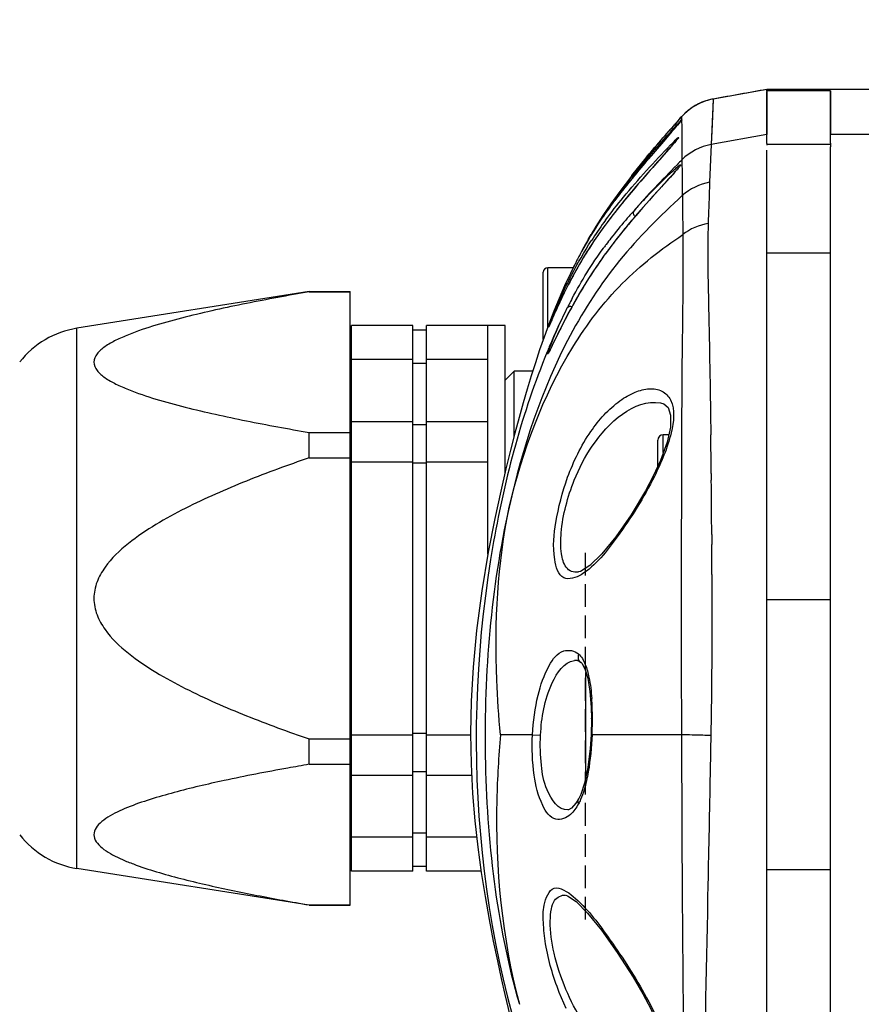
# Model space of a CAD drawing. Header units: millimetres. Extents: x 0 to 12486, y 0 to 8400.
# Tile 18 of 111: x 2884 to 2977, y 6519 to 6627. Entities that reach past the tile are written whole.
import ezdxf

# ---------------------------------------------------------------- set-up
doc = ezdxf.new("R2010")
doc.units = ezdxf.units.MM
doc.header["$LTSCALE"] = 653.4
doc.layers.get('0').update_dxf_attribs({"linetype": 'CONTINUOUS'})
for name, color, linetype in [('08ALL_ASSEM_MEMBER', 7, 'CONTINUOUS'), ('304102000211DXF_CONTINUOUS_LINE', 7, 'CONTINUOUS'), ('304102000212DXF_CONTINUOUS_LINE', 7, 'CONTINUOUS'), ('304104000572DXF_CONTINUOUS_LINE', 7, 'CONTINUOUS'), ('304105000405DXF_CONTINUOUS_LINE', 7, 'CONTINUOUS'), ('304109000080DXF_CONTINUOUS_LINE', 7, 'CONTINUOUS'), ('304109000081DXF_CONTINUOUS_LINE', 7, 'CONTINUOUS'), ('304109000083DXF_CONTINUOUS_LINE', 7, 'CONTINUOUS'), ('501023000054DXF_CONTINUOUS_LINE', 7, 'CONTINUOUS'), ('501023000062DXF_CONTINUOUS_LINE', 7, 'CONTINUOUS'), ('DRW0004_DXF_DIMENSION', 7, 'CONTINUOUS')]:
    doc.layers.add(name, color=color, linetype=linetype)
doc.styles.get("Standard").update_dxf_attribs({"font": 'txt', "width": 0.7})
doc.dimstyles.new('DIMSTYLE_2', dxfattribs={"dimtxt": 100, "dimasz": 60, "dimexe": 1.5, "dimexo": 0, "dimgap": 1.25, "dimtad": 1, "dimdsep": 46, "dimtxsty": 'Standard', "dimblk": '_FILLED', "dimblk1": '_FILLED', "dimblk2": '_FILLED', "dimcen": 0.09, "dimclrt": 5, "dimazin": 2, "dimtp": 0.5, "dimtm": 0.5, "dimtfac": 1, "dimtofl": 0, "dimtmove": 0, "dimatfit": 3, "dimldrblk": '_FILLED', "dimfxl": 0, "dimtolj": 1, "dimarcsym": 0})

# ---------------------------------------------------------------- blocks, each defined once
blk = doc.blocks.new('_FILLED')
at = {"color": 0, "linetype": 'ByBlock'}
blk.add_solid([(0, 0), (-1, 0.1167), (-1, -0.1167)], dxfattribs=at)
blk = doc.blocks.new('*D6')
at = {"layer": 'DRW0004_DXF_DIMENSION', "color": 2, "linetype": 'Continuous'}
for p, q in [((3058.17, 6790.92), (3059.33, 6687.84)), ((2794.28, 5977.38), (2785.64, 6744.76)), ((3059, 6717.84), (2922.49, 6716.3)), ((2922.49, 6716.3), (2332.61, 6709.65)), ((2785.98, 6714.76), (2922.49, 6716.3))]:
    blk.add_line(p, q, dxfattribs=at)
at = {"layer": 'DRW0004_DXF_DIMENSION', "color": 2, "linetype": 'Continuous', "xscale": 60, "yscale": 60, "zscale": 60}
for p, rotation in [((3059, 6717.84), 0.6455197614), ((2785.98, 6714.76), 180.6455197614)]:
    blk.add_blockref('_FILLED', p, dxfattribs=dict(at, rotation=rotation))
at = {"layer": 'DRW0004_DXF_DIMENSION', "color": 5, "linetype": 'Continuous', "insert": (2751.17, 6839.38), "char_height": 100, "width": 420, "attachment_point": 3, "rotation": 0.6455, "line_spacing_factor": 0.9}
blk.add_mtext('273.04', dxfattribs=at)

msp = doc.modelspace()

# ---------------------------------------------------------------- linework, layer by layer
at = {"layer": '08ALL_ASSEM_MEMBER', "color": 7, "linetype": 'Continuous'}
for p, q in [((2946.172, 6568.549), (2946.172, 6566.049)), ((2946.172, 6565.111), (2946.172, 6562.611)), ((2946.172, 6561.674), (2946.172, 6559.174)), ((2946.172, 6558.236), (2946.172, 6555.736)), ((2946.172, 6554.799), (2946.172, 6552.299)), ((2946.172, 6551.361), (2946.172, 6548.861)), ((2946.172, 6547.924), (2946.172, 6545.424)), ((2946.172, 6544.486), (2946.172, 6541.986)), ((2946.172, 6541.049), (2946.172, 6538.549)), ((2946.172, 6537.611), (2946.172, 6535.111)), ((2946.172, 6534.174), (2946.172, 6531.674)), ((2946.172, 6530.736), (2946.172, 6528.236))]:
    msp.add_line(p, q, dxfattribs=at)
at = {"layer": '304102000211DXF_CONTINUOUS_LINE', "color": 7, "linetype": 'Continuous'}
for p, q in [((2981.139, 6619.566), (2966.172, 6619.518)), ((2966.172, 6619.371), (2966.172, 6619.517)), ((2973.172, 6619.371), (2966.172, 6619.371)), ((2973.172, 6613.6), (2973.172, 6619.371)), ((2973.172, 6483.875), (2973.172, 6613.203))]:
    msp.add_line(p, q, dxfattribs=at)
at = {"layer": '304102000211DXF_CONTINUOUS_LINE', "color": 9, "linetype": 'Continuous'}
for p, q in [((2966.172, 6619.517), (2969.282, 6619.528)), ((2969.282, 6619.528), (2972.101, 6619.538)), ((2972.101, 6619.538), (2973.168, 6619.542)), ((3000.172, 6614.549), (2973.172, 6614.549))]:
    msp.add_line(p, q, dxfattribs=at)
msp.add_open_spline([(2973.168, 6619.542), (2975.183, 6619.548), (2977.198, 6619.554), (2979.214, 6619.56)], degree=3, dxfattribs=at)
at = {"layer": '304102000212DXF_CONTINUOUS_LINE', "color": 7, "linetype": 'Continuous'}
for p, q in [((2966.172, 6619.524), (2960.257, 6618.468)), ((2966.172, 6619.371), (2966.172, 6619.523)), ((2966.172, 6613.585), (2966.172, 6619.294)), ((2956.41, 6616.096), (2955.666, 6615.255)), ((2956.343, 6615.599), (2955.724, 6614.879)), ((2956.511, 6615.797), (2956.343, 6615.599)), ((2956.635, 6615.945), (2956.511, 6615.797)), ((2955.14, 6614.654), (2954.511, 6613.928)), ((2955.666, 6615.255), (2955.14, 6614.654)), ((2955.857, 6613.508), (2955.53, 6613.131)), ((2953.656, 6612.494), (2953.128, 6611.879)), ((2955.122, 6612.666), (2953.771, 6611.137)), ((2955.53, 6613.131), (2955.122, 6612.666)), ((2966.172, 6477.803), (2966.172, 6612.831)), ((2951.303, 6610.048), (2952.871, 6611.992)), ((2953.128, 6611.879), (2952.568, 6611.22)), ((2953.771, 6611.137), (2953.112, 6610.389)), ((2951.305, 6610.05), (2951.148, 6609.848)), ((2955.932, 6610.312), (2955.549, 6609.887)), ((2951.148, 6609.848), (2949.98, 6608.305)), ((2955.084, 6609.375), (2954.243, 6608.452)), ((2955.549, 6609.887), (2955.084, 6609.375)), ((2949.98, 6608.305), (2948.997, 6606.934)), ((2954.243, 6608.452), (2953.596, 6607.738)), ((2948.997, 6606.934), (2948.139, 6605.667)), ((2948.592, 6604.888), (2948.385, 6604.61)), ((2948.789, 6605.152), (2948.592, 6604.888)), ((2946.516, 6603.029), (2946.84, 6603.586)), ((2944.998, 6600.194), (2944.907, 6600.013)), ((2943.311, 6596.524), (2942.733, 6595.12)), ((2943.263, 6595.885), (2943.06, 6595.445)), ((2942.733, 6595.12), (2942.185, 6593.709)), ((2942.881, 6595.047), (2942.725, 6594.693)), ((2943.06, 6595.445), (2942.881, 6595.047)), ((2942.185, 6593.709), (2941.665, 6592.295)), ((2942.59, 6594.384), (2942.202, 6593.489)), ((2942.725, 6594.693), (2942.59, 6594.384)), ((2954.452, 6578.718), (2953.661, 6576.993)), ((2945.331, 6556.71), (2945.335, 6556.709)), ((2945.703, 6556.521), (2945.796, 6556.421)), ((2946.455, 6554.763), (2946.697, 6553.325)), ((2946.697, 6553.325), (2946.834, 6551.566)), ((2946.834, 6551.566), (2946.862, 6550.312)), ((2946.862, 6549.997), (2946.836, 6548.852)), ((2946.862, 6550.311), (2946.862, 6549.997)), ((2946.836, 6548.852), (2946.822, 6548.526)), ((2945.472, 6541.522), (2945.167, 6541.036)), ((2945.472, 6541.522), (2945.475, 6541.527)), ((2944.335, 6540.303), (2944.289, 6540.297)), ((2936.526, 6523.679), (2936.951, 6521.731))]:
    msp.add_line(p, q, dxfattribs=at)
at = {"layer": '304102000212DXF_CONTINUOUS_LINE', "color": 9, "linetype": 'Continuous'}
for p, q in [((2960.27, 6618.469), (2960.04, 6613.469)), ((2960.256, 6618.467), (2960.27, 6618.469)), ((2956.786, 6616.5), (2956.791, 6616.162)), ((2956.792, 6616.139), (2956.798, 6615.395)), ((2956.798, 6615.395), (2956.822, 6611.784)), ((2955.562, 6614.829), (2955.714, 6614.997)), ((2966.172, 6614.549), (2960.04, 6613.469)), ((2955.603, 6613.214), (2955.475, 6613.067)), ((2955.674, 6613.296), (2955.603, 6613.214)), ((2960.04, 6613.469), (2959.865, 6609.307)), ((2956.822, 6611.784), (2956.836, 6610.11)), ((2956.836, 6610.11), (2956.866, 6607.859)), ((2956.836, 6610.11), (2956.866, 6607.859)), ((2949.179, 6607.136), (2949.229, 6607.205)), ((2950.118, 6606.85), (2950.076, 6606.798)), ((2951.404, 6606.027), (2951.514, 6606.15)), ((2948.184, 6602.056), (2948.244, 6602.138)), ((2948.683, 6601.822), (2948.622, 6601.74)), ((2945.359, 6599.968), (2945.323, 6599.904)), ((2942.548, 6591.353), (2942.465, 6591.179)), ((2954.473, 6585.054), (2954.501, 6585.049)), ((2960.047, 6577.287), (2960.055, 6576.555)), ((2960.1, 6570.558), (2960.104, 6569.891)), ((2960.104, 6569.891), (2960.106, 6569.478)), ((2956.753, 6568.905), (2956.752, 6568.544)), ((2946.259, 6543.933), (2946.259, 6555.398)), ((2940.387, 6548.549), (2936.865, 6548.549)), ((2940.387, 6548.549), (2941.269, 6548.502)), ((2956.77, 6548.549), (2946.937, 6548.549)), ((2956.77, 6548.549), (2956.771, 6548.216)), ((2944.3, 6540.298), (2944.289, 6540.297)), ((2944.09, 6518.44), (2943.325, 6520.209))]:
    msp.add_line(p, q, dxfattribs=at)
at = {"layer": '304102000212DXF_CONTINUOUS_LINE', "color": 7, "linetype": 'Continuous'}
for points in [[(2960.257, 6618.468), (2960.11, 6618.44), (2959.455, 6618.267), (2958.842, 6618.029), (2958.28, 6617.739), (2957.792, 6617.421)], [(2957.792, 6617.421), (2957.392, 6617.106), (2957.116, 6616.853), (2956.958, 6616.695), (2956.852, 6616.583), (2956.756, 6616.479), (2956.654, 6616.368), (2956.41, 6616.096)], [(2956.743, 6616.079), (2956.743, 6616.079), (2956.735, 6616.07), (2956.714, 6616.042), (2956.68, 6616), (2956.635, 6615.945)], [(2955.724, 6614.879), (2955.022, 6614.071), (2953.656, 6612.494)], [(2954.511, 6613.928), (2954.158, 6613.518), (2953.781, 6613.076), (2953.382, 6612.604), (2952.875, 6611.997)], [(2956.341, 6614.092), (2956.339, 6614.089), (2956.313, 6614.054), (2956.264, 6613.992), (2956.193, 6613.905), (2956.101, 6613.795), (2955.989, 6613.663), (2955.857, 6613.508)], [(2952.568, 6611.22), (2952.278, 6610.876), (2951.981, 6610.521), (2951.678, 6610.156), (2951.369, 6609.781), (2951.056, 6609.396), (2950.738, 6609.001), (2950.417, 6608.596), (2950.092, 6608.182), (2949.765, 6607.758), (2949.436, 6607.324), (2949.303, 6607.147)], [(2956.529, 6611.017), (2956.527, 6611.014), (2956.494, 6610.97), (2956.431, 6610.89), (2956.341, 6610.782), (2956.228, 6610.649), (2956.091, 6610.492), (2955.932, 6610.312)], [(2953.112, 6610.389), (2952.761, 6609.987), (2952.396, 6609.567), (2952.019, 6609.129), (2951.631, 6608.675), (2951.233, 6608.203), (2950.825, 6607.715), (2950.409, 6607.209), (2949.987, 6606.687), (2949.559, 6606.149)], [(2953.596, 6607.738), (2953.25, 6607.353), (2952.891, 6606.95), (2952.519, 6606.53)], [(2948.139, 6605.667), (2947.359, 6604.443), (2946.84, 6603.586)], [(2949.559, 6606.149), (2949.127, 6605.594), (2948.789, 6605.152)], [(2952.519, 6606.53), (2952.137, 6606.093), (2951.744, 6605.639), (2951.343, 6605.168)], [(2948.385, 6604.61), (2948.121, 6604.249), (2947.861, 6603.887)], [(2951.343, 6605.168), (2950.934, 6604.681), (2950.519, 6604.178), (2950.1, 6603.659), (2949.676, 6603.125), (2949.251, 6602.576), (2948.927, 6602.15)], [(2947.861, 6603.887), (2947.606, 6603.525), (2947.356, 6603.164), (2947.111, 6602.802)], [(2947.111, 6602.802), (2946.872, 6602.442), (2946.639, 6602.082), (2946.411, 6601.724), (2946.189, 6601.368), (2945.974, 6601.015), (2945.764, 6600.665), (2945.561, 6600.319), (2945.364, 6599.977), (2945.173, 6599.639), (2944.989, 6599.306), (2944.81, 6598.979)], [(2946.516, 6603.029), (2946.427, 6602.872), (2946.23, 6602.521), (2946.04, 6602.174), (2945.856, 6601.832), (2945.679, 6601.496), (2945.507, 6601.164)], [(2948.927, 6602.15), (2948.734, 6601.891), (2948.285, 6601.279), (2947.849, 6600.667), (2947.428, 6600.057), (2947.023, 6599.452), (2946.634, 6598.854), (2946.262, 6598.264), (2945.907, 6597.685), (2945.569, 6597.118), (2945.248, 6596.567)], [(2944.997, 6600.193), (2944.555, 6599.289), (2943.918, 6597.916), (2943.311, 6596.524)], [(2944.81, 6598.979), (2944.638, 6598.658), (2944.473, 6598.344), (2944.313, 6598.037), (2944.16, 6597.737), (2944.013, 6597.446), (2943.873, 6597.163), (2943.739, 6596.888), (2943.61, 6596.623)], [(2943.61, 6596.623), (2943.488, 6596.367), (2943.263, 6595.885)], [(2945.248, 6596.567), (2944.945, 6596.032), (2944.659, 6595.516), (2944.39, 6595.021), (2944.138, 6594.548)], [(2944.138, 6594.548), (2943.904, 6594.098), (2943.686, 6593.674), (2943.485, 6593.275), (2943.299, 6592.903), (2943.13, 6592.559), (2942.975, 6592.243), (2942.416, 6591.08)], [(2941.665, 6592.295), (2941.171, 6590.879), (2940.699, 6589.46), (2940.246, 6588.029), (2939.803, 6586.569), (2939.362, 6585.05), (2938.914, 6583.443), (2938.454, 6581.726), (2937.976, 6579.866), (2937.465, 6577.789), (2936.891, 6575.337), (2936.234, 6572.333), (2935.505, 6568.626), (2934.796, 6564.364), (2934.226, 6560.032), (2933.845, 6555.995), (2933.631, 6552.242), (2933.562, 6548.691), (2933.62, 6545.303), (2933.787, 6542.094), (2934.039, 6539.068), (2934.361, 6536.185), (2934.74, 6533.418), (2935.161, 6530.773), (2935.613, 6528.231), (2936.075, 6525.849), (2936.526, 6523.679)], [(2942.416, 6591.08), (2942.342, 6590.929), (2942.281, 6590.804), (2942.231, 6590.705), (2942.193, 6590.631), (2942.169, 6590.586), (2942.166, 6590.581)], [(2954.473, 6585.054), (2954.842, 6584.946), (2955.312, 6584.526), (2955.576, 6583.685), (2955.549, 6582.394)], [(2955.549, 6582.394), (2955.183, 6580.741), (2954.452, 6578.718)], [(2953.661, 6576.993), (2952.816, 6575.387), (2951.23, 6572.749), (2949.54, 6570.327), (2948.008, 6568.46), (2946.69, 6567.177), (2945.66, 6566.518), (2945.45, 6566.453)], [(2945.336, 6556.709), (2945.519, 6556.65), (2945.699, 6556.524)], [(2945.796, 6556.421), (2946.129, 6555.819), (2946.455, 6554.763)], [(2946.822, 6548.526), (2946.722, 6547.025), (2946.469, 6544.942), (2946.113, 6543.234), (2945.692, 6541.974), (2945.475, 6541.527)], [(2945.167, 6541.036), (2944.67, 6540.484), (2944.335, 6540.303)], [(2944.052, 6530.891), (2944.229, 6530.833), (2945.173, 6530.195), (2946.443, 6528.922), (2947.964, 6527.057), (2949.714, 6524.611), (2951.458, 6521.893), (2952.521, 6520.064)], [(2936.951, 6521.731), (2937.347, 6519.996), (2937.713, 6518.446), (2938.051, 6517.059), (2938.371, 6515.781), (2938.68, 6514.578)], [(2952.522, 6520.064), (2953.389, 6518.409), (2954.278, 6516.366)]]:
    msp.add_lwpolyline(points, dxfattribs=at)
at = {"layer": '304102000212DXF_CONTINUOUS_LINE', "color": 9, "linetype": 'Continuous'}
msp.add_lwpolyline([(2960.27, 6618.469), (2960.207, 6617.451), (2960.13, 6615.707), (2960.04, 6613.469)], dxfattribs=at)
for centre, radius, start, end in [((2961.302, 6612.581), 5.977, 112.39455, 113.29813), ((2961.318, 6612.537), 6.024, 100.02438, 112.3836), ((3103.423, 6485.418), 196.697, 138.65541, 138.80004), ((2886.241, 6675.308), 92.084, 319.08902, 319.70125), ((2648.573, 6880.75), 406.237, 318.98959, 319.14366), ((2944.797, 6623.365), 14.812, 319.98378, 320.68841), ((2823.728, 6728.467), 175.141, 318.55595, 318.78429), ((3141.651, 6428.58), 260.242, 135.25297, 135.41902), ((3014.162, 6558.878), 80.955, 140.84727, 140.99764), ((2929.949, 6633.547), 34.858, 318.40413, 318.74046), ((2937.3, 6627.095), 25.077, 318.74407, 319.08137), ((3003.64, 6566.561), 67.821, 141.54394, 143.24248), ((3002.656, 6564.385), 67.554, 141.10809, 142.87933), ((3011.768, 6557.1), 79.22, 140.96387, 141.09788), ((3000.657, 6562.215), 65.919, 137.27058, 138.20269), ((3010.845, 6554.841), 77.931, 139.25797, 140.92042), ((3021.081, 6546.101), 91.39, 139.15248, 139.29451), ((2984.611, 6578.466), 44.962, 143.6113, 146.6766), ((2989.861, 6574.044), 51.522, 142.85793, 145.94908), ((2999.297, 6564.228), 63.049, 140.92707, 143.02255), ((2985.504, 6577.11), 46.197, 146.66427, 150.34289), ((2981.667, 6580.444), 41.416, 147.06585, 147.20704), ((2981.387, 6580.626), 41.082, 146.72388, 147.06613), ((2983.649, 6578.296), 43.995, 146.13954, 146.6277), ((2984.587, 6577.668), 45.123, 146.01233, 146.14105), ((2992.158, 6569.592), 54.119, 143.55642, 145.04248), ((2994.854, 6567.612), 57.464, 143.05343, 143.46421), ((2991.757, 6569.94), 53.591, 145.10166, 149.90146), ((2990.663, 6574.18), 52.13, 150.43169, 153.33369), ((2996.354, 6571.303), 58.506, 153.31688, 155.12299), ((3000.109, 6569.541), 62.654, 155.1063, 155.3536), ((2999.198, 6567.411), 61.743, 152.93852, 157.30943), ((3007.299, 6566.289), 70.545, 155.38805, 156.61087), ((3006.363, 6564.32), 69.545, 157.23725, 157.75118), ((1414.494, 6561.78), 1545.631, 0.574846, 0.732944), ((1464.086, 6562.131), 1496.038, 0.322762, 0.552429), ((1705.648, 6563.424), 1254.473, 0.125611, 0.276493), ((8750.829, 6561.431), 5794.081, 179.9296626, 180.0438344), ((5039.128, 6557.719), 2082.378, 180.019849, 180.252324), ((2945.196, 6555.156), 1.56, 85.03358, 97.67451), ((2918.534, 6550.504), 28.44, 2.09707, 4.10546), ((2913.266, 6550.304), 33.712, 0.18164, 2.11003), ((2910.93, 6550.284), 36.048, 359.57746, 0.20169), ((2910.726, 6550.277), 36.252, 357.26735, 358.46404), ((2910.321, 6550.289), 36.657, 358.46216, 359.00731), ((2910.458, 6550.287), 36.52, 359.00667, 359.5777)]:
    msp.add_arc(centre, radius, start, end, dxfattribs=at)
at = {"layer": '304102000212DXF_CONTINUOUS_LINE', "color": 7, "linetype": 'Continuous'}
for centre, radius, start, end in [((2988.505, 6578.578), 48.602, 144.01328, 146.20016), ((2991.919, 6575.326), 53.185, 143.25131, 145.33069), ((2984.672, 6581.166), 43.977, 146.22527, 146.84741), ((2996.589, 6565.84), 60.471, 138.34998, 139.48706), ((2984.183, 6581.489), 43.39, 146.85092, 149.38562), ((2985.27, 6579.945), 45.09, 145.35181, 146.7176), ((2991.452, 6570.195), 53.736, 139.4593, 142.15887), ((2985.824, 6574.559), 46.614, 143.20719, 143.72578), ((2987.345, 6573.418), 48.515, 142.18991, 143.20404), ((2989.563, 6572.867), 50.683, 152.99672, 153.47642), ((2988.928, 6573.193), 49.969, 152.12773, 152.9983)]:
    msp.add_arc(centre, radius, start, end, dxfattribs=at)
at = {"layer": '304102000212DXF_CONTINUOUS_LINE', "color": 9, "linetype": 'Continuous'}
for points in [[(2966.172, 6619.523), (2964.205, 6619.171), (2962.237, 6618.82), (2960.27, 6618.469)], [(2958.937, 6618.07), (2958.122, 6617.719), (2957.369, 6617.17), (2956.786, 6616.5)], [(2956.141, 6613.841), (2955.988, 6613.657), (2955.831, 6613.476), (2955.674, 6613.296)], [(2960.04, 6613.469), (2958.847, 6613.258), (2957.674, 6612.644), (2956.822, 6611.784)], [(2956.292, 6611.248), (2954.657, 6609.589), (2953.045, 6607.905), (2951.514, 6606.15)], [(2956.017, 6610.406), (2955.788, 6610.147), (2955.556, 6609.892), (2955.324, 6609.637)], [(2949.229, 6607.205), (2949.879, 6608.098), (2950.556, 6608.97), (2951.25, 6609.827)], [(2952.285, 6609.438), (2951.59, 6608.633), (2950.904, 6607.82), (2950.234, 6606.994)], [(2959.865, 6609.307), (2958.771, 6609.118), (2957.693, 6608.6), (2956.866, 6607.859)], [(2959.71, 6604.777), (2958.709, 6604.612), (2957.72, 6604.184), (2956.923, 6603.556)], [(2944.683, 6599.109), (2945.346, 6600.397), (2946.067, 6601.658), (2946.852, 6602.875)], [(2959.976, 6583.22), (2959.984, 6582.664), (2959.992, 6582.108), (2959.999, 6581.551)], [(2960.118, 6566.174), (2960.119, 6565.679), (2960.12, 6565.185), (2960.12, 6564.69)], [(2945.44, 6557.457), (2945.351, 6557.136), (2945.364, 6556.569), (2945.688, 6556.489)], [(2945.44, 6557.457), (2945.794, 6557.159), (2946.017, 6556.718), (2946.188, 6556.288)], [(2946.188, 6556.288), (2946.281, 6556.056), (2946.359, 6555.818), (2946.426, 6555.577)], [(2946.426, 6555.577), (2946.492, 6555.343), (2946.548, 6555.105), (2946.598, 6554.866)], [(2946.598, 6554.866), (2946.756, 6554.101), (2946.845, 6553.32), (2946.901, 6552.541)], [(2946.937, 6548.549), (2946.871, 6547.184), (2946.751, 6545.817), (2946.518, 6544.47)], [(2946.518, 6544.47), (2946.403, 6543.806), (2946.26, 6543.145), (2946.066, 6542.499)], [(2946.066, 6542.499), (2945.955, 6542.131), (2945.827, 6541.766), (2945.671, 6541.415)], [(2945.443, 6540.955), (2945.202, 6540.524), (2944.919, 6540.105), (2944.561, 6539.766)], [(2952.677, 6520.099), (2953.37, 6518.864), (2954.025, 6517.599), (2954.531, 6516.276)]]:
    msp.add_open_spline(points, degree=3, dxfattribs=at)
for points, knots in [([(2955.753, 6615.354), (2956.011, 6615.647), (2956.217, 6615.701), (2956.783, 6616.624), (2956.786, 6616.5)], [0, 0, 0, 0, 0.7593217, 1, 1, 1, 1]), ([(2955.714, 6614.997), (2955.846, 6615.143), (2956.204, 6615.532), (2956.55, 6615.934), (2956.791, 6616.162)], [0, 0, 0, 0, 0.3722486, 1, 1, 1, 1]), ([(2956.792, 6616.139), (2956.754, 6616.089), (2956.647, 6615.959), (2956.54, 6615.831), (2956.472, 6615.751)], [0, 0, 0, 0, 0.3745074, 1, 1, 1, 1]), ([(2956.791, 6616.162), (2956.8, 6616.169), (2956.856, 6616.21), (2956.774, 6616.121), (2956.75, 6616.092)], [0, 0, 0, 0, 0.2270716, 1, 1, 1, 1]), ([(2951.384, 6609.992), (2951.766, 6610.461), (2953.13, 6612.098), (2954.54, 6613.696), (2955.562, 6614.829)], [0, 0, 0, 0, 0.283904, 1, 1, 1, 1]), ([(2952.871, 6611.992), (2953.11, 6612.28), (2953.952, 6613.285), (2954.809, 6614.276), (2955.425, 6614.98)], [0, 0, 0, 0, 0.2856673, 1, 1, 1, 1]), ([(2948.416, 6605.14), (2949.047, 6605.999), (2951.31, 6608.869), (2953.771, 6611.576), (2955.579, 6613.426)], [0, 0, 0, 0, 0.2917584, 1, 1, 1, 1]), ([(2955.116, 6614.178), (2954.778, 6613.789), (2953.222, 6612), (2951.684, 6610.194), (2950.53, 6608.74)], [0, 0, 0, 0, 0.2172839, 1, 1, 1, 1]), ([(2955.579, 6613.426), (2955.75, 6613.6), (2956.056, 6613.839), (2956.261, 6614.192), (2956.566, 6614.274), (2956.326, 6614.065), (2956.258, 6613.981)], [0, 0, 0, 0, 0.4793067, 0.7491148, 0.787052, 1, 1, 1, 1]), ([(2955.014, 6612.543), (2954.813, 6612.316), (2953.9, 6611.284), (2952.987, 6610.251), (2952.285, 6609.438)], [0, 0, 0, 0, 0.2199845, 1, 1, 1, 1]), ([(2955.517, 6610.267), (2955.725, 6610.462), (2956.109, 6610.786), (2956.385, 6611.094), (2956.793, 6611.319), (2956.602, 6611.095), (2956.547, 6611.025)], [0, 0, 0, 0, 0.4720414, 0.766174, 0.8513631, 1, 1, 1, 1]), ([(2956.547, 6611.025), (2956.504, 6610.971), (2956.406, 6610.852), (2956.306, 6610.735), (2956.25, 6610.67)], [0, 0, 0, 0, 0.4438946, 1, 1, 1, 1]), ([(2952.235, 6606.944), (2952.537, 6607.27), (2953.605, 6608.404), (2954.706, 6609.506), (2955.517, 6610.267)], [0, 0, 0, 0, 0.285658, 1, 1, 1, 1]), ([(2955.324, 6609.637), (2955.079, 6609.367), (2953.942, 6608.123), (2952.812, 6606.873), (2951.948, 6605.874)], [0, 0, 0, 0, 0.2162373, 1, 1, 1, 1]), ([(2959.865, 6609.307), (2959.852, 6609.007), (2959.798, 6607.497), (2959.755, 6605.987), (2959.71, 6604.777)], [0, 0, 0, 0, 0.1989155, 1, 1, 1, 1]), ([(2956.866, 6607.859), (2954.428, 6605.611), (2949.707, 6600.946), (2942.414, 6589.739), (2939.283, 6580.109), (2937.813, 6573.596)], [0, 0, 0, 0, 0.2496825, 0.4972159, 1, 1, 1, 1]), ([(2956.869, 6607.861), (2956.87, 6607.576), (2956.881, 6606.142), (2956.909, 6604.708), (2956.926, 6603.559)], [0, 0, 0, 0, 0.1987068, 1, 1, 1, 1]), ([(2951.514, 6606.15), (2951.459, 6606.08), (2951.448, 6605.833), (2951.558, 6605.634), (2951.65, 6605.542)], [0, 0, 0, 0, 0.4066196, 1, 1, 1, 1]), ([(2959.71, 6604.777), (2959.606, 6601.945), (2959.786, 6594.754), (2959.916, 6587.572), (2959.976, 6583.22)], [0, 0, 0, 0, 0.3944436, 1, 1, 1, 1]), ([(2937.813, 6573.596), (2939.29, 6579.724), (2942.531, 6588.618), (2949.911, 6598.371), (2954.551, 6601.966), (2956.923, 6603.556)], [0, 0, 0, 0, 0.5202143, 0.7643214, 1, 1, 1, 1]), ([(2956.923, 6603.556), (2956.966, 6599.241), (2956.76, 6587.691), (2956.763, 6576.141), (2956.753, 6568.905)], [0, 0, 0, 0, 0.3735558, 1, 1, 1, 1]), ([(2943.162, 6595.891), (2943.267, 6596.133), (2943.747, 6597.218), (2944.261, 6598.288), (2944.683, 6599.109)], [0, 0, 0, 0, 0.2217296, 1, 1, 1, 1]), ([(2942.384, 6594.008), (2942.431, 6594.129), (2942.681, 6594.761), (2942.943, 6595.388), (2943.162, 6595.891)], [0, 0, 0, 0, 0.191565, 1, 1, 1, 1]), ([(2945.392, 6596.815), (2945.077, 6596.273), (2944.073, 6594.481), (2943.164, 6592.639), (2942.548, 6591.353)], [0, 0, 0, 0, 0.3056256, 1, 1, 1, 1]), ([(2942.351, 6591.299), (2942.452, 6591.563), (2943.02, 6592.986), (2943.656, 6594.382), (2944.215, 6595.501)], [0, 0, 0, 0, 0.1842245, 1, 1, 1, 1]), ([(2944.215, 6595.501), (2944.252, 6595.568), (2944.402, 6595.717), (2944.62, 6595.67), (2944.723, 6595.623)], [0, 0, 0, 0, 0.4026428, 1, 1, 1, 1]), ([(2942.211, 6593.506), (2942.194, 6593.468), (2942.144, 6593.344), (2942.235, 6593.685), (2942.31, 6593.819), (2942.384, 6594.008)], [0, 0, 0, 0, 0.1601652, 0.2220673, 1, 1, 1, 1]), ([(2942.551, 6594.294), (2942.513, 6594.206), (2942.399, 6593.944), (2942.288, 6593.68), (2942.211, 6593.506)], [0, 0, 0, 0, 0.334336, 1, 1, 1, 1]), ([(2941.995, 6590.652), (2939.262, 6583.971), (2931.83, 6556.443), (2933.977, 6526.071), (2942.004, 6506.428)], [0, 0, 0, 0, 0.2538337, 1, 1, 1, 1]), ([(2942.217, 6590.67), (2942.173, 6590.582), (2941.826, 6590.092), (2942.241, 6591.012), (2942.351, 6591.299)], [0, 0, 0, 0, 0.2421096, 1, 1, 1, 1]), ([(2942.465, 6591.179), (2942.419, 6591.084), (2942.337, 6590.914), (2942.254, 6590.745), (2942.217, 6590.67)], [0, 0, 0, 0, 0.5583132, 1, 1, 1, 1]), ([(2944.249, 6576.864), (2944.898, 6578.63), (2946.414, 6581.745), (2949.168, 6584.865), (2951.551, 6586.253), (2953.155, 6586.692), (2954.674, 6586.504), (2955.365, 6585.782), (2955.564, 6585.375)], [0, 0, 0, 0, 0.3402843, 0.6210745, 0.7363109, 0.8345626, 0.9180957, 1, 1, 1, 1]), ([(2944.983, 6576.549), (2945.51, 6577.858), (2947.376, 6581.612), (2951.547, 6585.541), (2954.473, 6585.054)], [0, 0, 0, 0, 0.3223363, 1, 1, 1, 1]), ([(2955.564, 6585.375), (2956.096, 6584.291), (2955.69, 6581.109), (2954.558, 6578.499), (2953.796, 6576.969)], [0, 0, 0, 0, 0.4139827, 1, 1, 1, 1]), ([(2945.739, 6566.15), (2945.195, 6565.806), (2943.418, 6565.305), (2942.516, 6568.644), (2942.906, 6572.187), (2943.661, 6575.262), (2944.249, 6576.864)], [0, 0, 0, 0, 0.1442554, 0.3131949, 0.6176784, 1, 1, 1, 1]), ([(2945.429, 6566.449), (2945.182, 6566.406), (2944.644, 6566.419), (2943.83, 6567.144), (2943.463, 6568.716), (2943.505, 6571.984), (2944.243, 6574.707), (2944.983, 6576.549)], [0, 0, 0, 0, 0.0662542, 0.1325504, 0.2716441, 0.4748836, 1, 1, 1, 1]), ([(2953.796, 6576.969), (2952.635, 6574.636), (2950.219, 6570.853), (2947.357, 6567.174), (2945.739, 6566.15)], [0, 0, 0, 0, 0.5764228, 1, 1, 1, 1]), ([(2937.813, 6573.596), (2935.794, 6564.65), (2934.279, 6546.194), (2936.394, 6527.733), (2938.937, 6518.905)], [0, 0, 0, 0, 0.4995809, 1, 1, 1, 1]), ([(2936.865, 6548.549), (2936.671, 6550.548), (2936.078, 6558.893), (2936.551, 6567.361), (2937.813, 6573.596)], [0, 0, 0, 0, 0.2400017, 1, 1, 1, 1]), ([(2960.12, 6564.69), (2960.121, 6563.394), (2960.118, 6557.987), (2960.074, 6552.579), (2960, 6548.469)], [0, 0, 0, 0, 0.2397563, 1, 1, 1, 1]), ([(2940.387, 6548.549), (2940.467, 6550.01), (2940.811, 6552.667), (2941.876, 6555.781), (2943.442, 6558.064), (2945.02, 6557.811), (2945.44, 6557.457)], [0, 0, 0, 0, 0.3723439, 0.669018, 0.860134, 1, 1, 1, 1]), ([(2941.269, 6548.502), (2941.388, 6550.463), (2941.789, 6553.406), (2943.848, 6556.549), (2944.988, 6556.702)], [0, 0, 0, 0, 0.6306908, 1, 1, 1, 1]), ([(2946.978, 6550.411), (2946.944, 6550.397), (2946.894, 6550.374), (2946.834, 6550.335), (2946.831, 6550.312)], [0, 0, 0, 0, 0.61088, 1, 1, 1, 1]), ([(2936.865, 6548.549), (2936.656, 6546.174), (2936.059, 6536.268), (2937.006, 6526.2), (2938.937, 6518.905)], [0, 0, 0, 0, 0.2400875, 1, 1, 1, 1]), ([(2944.561, 6539.766), (2944.153, 6539.379), (2942.654, 6538.85), (2941.105, 6541.241), (2940.418, 6544.369), (2940.306, 6547.067), (2940.387, 6548.549)], [0, 0, 0, 0, 0.144342, 0.3230362, 0.6189144, 1, 1, 1, 1]), ([(2944.288, 6540.297), (2943.236, 6540.212), (2941.762, 6542.454), (2941.289, 6545.313), (2941.203, 6547.4), (2941.269, 6548.502)], [0, 0, 0, 0, 0.3421258, 0.6424235, 1, 1, 1, 1]), ([(2946.937, 6548.549), (2946.905, 6548.547), (2946.86, 6548.537), (2946.801, 6548.541), (2946.79, 6548.528)], [0, 0, 0, 0, 0.6539723, 1, 1, 1, 1]), ([(2960, 6548.469), (2959.701, 6548.476), (2958.624, 6548.501), (2957.548, 6548.528), (2956.77, 6548.549)], [0, 0, 0, 0, 0.2775405, 1, 1, 1, 1]), ([(2956.771, 6548.216), (2956.828, 6536.434), (2956.845, 6518.09), (2957.347, 6499.73), (2957.086, 6493.168)], [0, 0, 0, 0, 0.6420831, 1, 1, 1, 1]), ([(2960, 6548.469), (2959.975, 6547.059), (2959.873, 6541.601), (2959.761, 6536.144), (2959.68, 6532.098)], [0, 0, 0, 0, 0.2584716, 1, 1, 1, 1]), ([(2945.443, 6540.955), (2945.41, 6541.048), (2945.378, 6541.244), (2945.428, 6541.438), (2945.473, 6541.521)], [0, 0, 0, 0, 0.5122768, 1, 1, 1, 1]), ([(2945.671, 6541.415), (2945.635, 6541.334), (2945.563, 6541.18), (2945.484, 6541.028), (2945.443, 6540.955)], [0, 0, 0, 0, 0.5128508, 1, 1, 1, 1]), ([(2959.68, 6532.098), (2959.513, 6523.776), (2959.3, 6512.598), (2958.954, 6499.397), (2958.937, 6494.498), (2959.105, 6492.471)], [0, 0, 0, 0, 0.6299575, 0.8460078, 1, 1, 1, 1]), ([(2943.325, 6520.209), (2942.652, 6521.929), (2941.894, 6524.47), (2941.559, 6527.789), (2941.51, 6529.811), (2942.553, 6532.411), (2944.275, 6531.264), (2944.852, 6530.778)], [0, 0, 0, 0, 0.38915, 0.5571224, 0.6906301, 0.8410786, 1, 1, 1, 1]), ([(2944.062, 6520.549), (2943.513, 6521.831), (2942.712, 6524.293), (2942.243, 6527.327), (2942.42, 6529.279), (2942.713, 6530.496), (2943.588, 6530.973), (2944.032, 6530.895)], [0, 0, 0, 0, 0.366334, 0.6783165, 0.7950076, 0.8816458, 1, 1, 1, 1]), ([(2944.852, 6530.778), (2946.33, 6529.532), (2949.03, 6525.955), (2951.458, 6522.271), (2952.677, 6520.099)], [0, 0, 0, 0, 0.4368716, 1, 1, 1, 1]), ([(2953.479, 6511.869), (2951.713, 6511.567), (2947.295, 6514.288), (2945.108, 6518.106), (2944.062, 6520.549)], [0, 0, 0, 0, 0.4027703, 1, 1, 1, 1])]:
    msp.add_open_spline(points, degree=3, knots=knots, dxfattribs=at)
at = {"layer": '304102000212DXF_CONTINUOUS_LINE', "color": 7, "linetype": 'Continuous'}
msp.add_open_spline([(2947.576, 6604.689), (2946.851, 6603.584), (2945.97, 6602.093), (2945.179, 6600.557), (2944.997, 6600.193)], degree=3, knots=[0, 0, 0, 0, 0.764759, 1, 1, 1, 1], dxfattribs=at)
msp.add_open_spline([(2944.756, 6596.553), (2945.766, 6598.464), (2946.91, 6600.311), (2948.184, 6602.056)], degree=3, dxfattribs=at)
at = {"layer": '304104000572DXF_CONTINUOUS_LINE', "color": 7, "linetype": 'Continuous'}
for p in [(2937.372, 6587.549), (2938.372, 6581.406), (2940.41, 6588.549)]:
    msp.add_line(p, (2938.372, 6588.549), dxfattribs=at)
at = {"layer": '304105000405DXF_CONTINUOUS_LINE', "color": 7, "linetype": 'Continuous'}
for p, q in [((2966.172, 6619.354), (2966.172, 6614.549)), ((2973.172, 6619.354), (2966.172, 6619.354)), ((2973.172, 6619.354), (2973.172, 6614.549)), ((2966.172, 6613.585), (2966.172, 6613.408)), ((2973.172, 6613.6), (2973.172, 6613.203))]:
    msp.add_line(p, q, dxfattribs=at)
at = {"layer": '304105000405DXF_CONTINUOUS_LINE', "color": 9, "linetype": 'Continuous'}
for p, q in [((2966.172, 6613.504), (2973.172, 6613.504)), ((2966.172, 6601.549), (2973.172, 6601.549)), ((2973.172, 6563.39), (2966.172, 6563.39)), ((2973.172, 6533.708), (2966.172, 6533.708))]:
    msp.add_line(p, q, dxfattribs=at)
at = {"layer": '304109000080DXF_CONTINUOUS_LINE', "color": 7, "linetype": 'Continuous'}
for p, q in [((2920.472, 6592.799), (2920.312, 6592.799)), ((2920.472, 6533.549), (2920.472, 6593.549)), ((2927.222, 6593.549), (2920.472, 6593.549)), ((2927.222, 6533.549), (2927.222, 6593.549)), ((2928.722, 6593.049), (2927.222, 6593.049)), ((2928.722, 6533.549), (2928.722, 6593.549)), ((2935.472, 6593.549), (2928.722, 6593.549)), ((2935.472, 6568.713), (2935.472, 6593.549)), ((2920.472, 6591.544), (2920.312, 6591.544)), ((2920.472, 6582.996), (2927.222, 6582.996)), ((2928.722, 6582.996), (2935.472, 6582.996)), ((2928.722, 6582.624), (2927.222, 6582.624)), ((2920.472, 6578.549), (2927.222, 6578.549)), ((2928.722, 6578.549), (2935.472, 6578.549)), ((2928.722, 6578.412), (2927.222, 6578.412)), ((2920.472, 6548.549), (2927.222, 6548.549)), ((2928.722, 6548.685), (2927.222, 6548.685)), ((2928.722, 6548.549), (2933.564, 6548.549)), ((2920.472, 6544.101), (2927.222, 6544.101)), ((2928.722, 6544.473), (2927.222, 6544.473)), ((2928.722, 6544.101), (2933.683, 6544.101)), ((2920.472, 6535.553), (2920.312, 6535.553)), ((2920.472, 6534.299), (2920.312, 6534.299)), ((2927.222, 6533.549), (2920.472, 6533.549)), ((2928.722, 6534.049), (2927.222, 6534.049)), ((2934.722, 6533.549), (2928.722, 6533.549))]:
    msp.add_line(p, q, dxfattribs=at)
at = {"layer": '304109000080DXF_CONTINUOUS_LINE', "color": 9, "linetype": 'Continuous'}
for p, q in [((2927.222, 6589.826), (2920.472, 6589.826)), ((2928.722, 6589.388), (2927.222, 6589.388)), ((2935.472, 6589.826), (2928.722, 6589.826)), ((2928.722, 6537.71), (2927.222, 6537.71)), ((2927.222, 6537.272), (2920.472, 6537.272)), ((2934.24, 6537.272), (2928.722, 6537.272))]:
    msp.add_line(p, q, dxfattribs=at)
at = {"layer": '304109000081DXF_CONTINUOUS_LINE', "color": 7, "linetype": 'Continuous'}
for p, q in [((2935.472, 6589.826), (2935.472, 6593.549)), ((2937.372, 6593.549), (2935.472, 6593.549)), ((2937.372, 6577.392), (2937.372, 6593.549)), ((2935.472, 6568.425), (2935.472, 6568.713))]:
    msp.add_line(p, q, dxfattribs=at)
at = {"layer": '304109000083DXF_CONTINUOUS_LINE', "color": 7, "linetype": 'Continuous'}
for p, q in [((2915.812, 6597.299), (2890.276, 6593.254)), ((2915.812, 6597.26), (2915.812, 6597.299)), ((2915.812, 6597.299), (2920.312, 6597.299)), ((2915.812, 6597.26), (2920.312, 6597.26)), ((2920.312, 6529.799), (2920.312, 6597.299)), ((2915.812, 6579.01), (2915.812, 6581.799)), ((2915.812, 6581.799), (2920.312, 6581.799)), ((2915.812, 6579.01), (2920.312, 6579.01)), ((2915.812, 6545.299), (2915.812, 6548.087)), ((2915.812, 6548.087), (2920.312, 6548.087)), ((2915.812, 6545.299), (2920.312, 6545.299)), ((2915.812, 6529.799), (2890.276, 6533.843)), ((2915.812, 6529.799), (2915.812, 6529.837)), ((2915.812, 6529.837), (2920.312, 6529.837)), ((2915.812, 6529.799), (2920.312, 6529.799))]:
    msp.add_line(p, q, dxfattribs=at)
at = {"layer": '304109000083DXF_CONTINUOUS_LINE', "color": 9, "linetype": 'Continuous'}
msp.add_line((2890.276, 6533.843), (2890.276, 6593.254), dxfattribs=at)
at = {"layer": '304109000083DXF_CONTINUOUS_LINE', "color": 7, "linetype": 'Continuous'}
for centre, start, end in [((2891.84, 6583.377), 99, 141.89276), ((2891.84, 6543.72), 218.10724, 261)]:
    msp.add_arc(centre, 10, start, end, dxfattribs=at)
for points, knots in [([(2915.812, 6597.26), (2913.506, 6596.862), (2910.066, 6596.233), (2905.527, 6595.283), (2902.205, 6594.506), (2898.997, 6593.636), (2896.447, 6592.787), (2894.581, 6591.977), (2893.393, 6591.302), (2892.466, 6590.559), (2891.988, 6589.53), (2892.466, 6588.501), (2893.393, 6587.757), (2894.581, 6587.083), (2896.447, 6586.272), (2898.997, 6585.423), (2902.205, 6584.553), (2905.527, 6583.776), (2910.066, 6582.827), (2913.506, 6582.197), (2915.812, 6581.799)], [0, 0, 0, 0, 0.1376224, 0.2055923, 0.2726418, 0.3382002, 0.4010069, 0.4305046, 0.457685, 0.4811111, 0.4999992, 0.5188877, 0.5423135, 0.5694939, 0.5989921, 0.6617994, 0.727358, 0.7944077, 0.8623775, 1, 1, 1, 1]), ([(2915.812, 6579.01), (2913.492, 6578.209), (2910.033, 6576.942), (2905.505, 6575.045), (2902.17, 6573.483), (2898.931, 6571.724), (2895.876, 6569.672), (2893.619, 6567.536), (2892.386, 6565.392), (2892.01, 6563.549), (2892.386, 6561.706), (2893.619, 6559.561), (2895.876, 6557.426), (2898.931, 6555.374), (2902.17, 6553.614), (2905.505, 6552.052), (2910.033, 6550.156), (2913.492, 6548.889), (2915.812, 6548.087)], [0, 0, 0, 0, 0.1250801, 0.1876238, 0.2501657, 0.3127016, 0.3752157, 0.4376073, 0.4688391, 0.4999986, 0.5311591, 0.5623911, 0.6247835, 0.6872981, 0.7498341, 0.8123761, 0.8749199, 1, 1, 1, 1]), ([(2915.812, 6545.299), (2915.025, 6545.163), (2911.903, 6544.612), (2908.789, 6544.012), (2906.47, 6543.513)], [0, 0, 0, 0, 0.2517501, 1, 1, 1, 1]), ([(2906.47, 6543.513), (2904.622, 6543.116), (2901.886, 6542.481), (2898.338, 6541.465), (2895.88, 6540.608), (2894.01, 6539.754), (2892.825, 6538.9), (2892.213, 6538.199), (2892.064, 6537.322), (2892.513, 6536.536), (2893.26, 6535.895), (2894.214, 6535.317), (2895.306, 6534.797), (2896.91, 6534.155), (2899.044, 6533.457), (2901.705, 6532.725), (2904.448, 6532.062), (2907.244, 6531.45), (2911.032, 6530.688), (2913.895, 6530.169), (2915.812, 6529.837)], [0, 0, 0, 0, 0.1365911, 0.2028562, 0.2664675, 0.3248046, 0.3502704, 0.3718766, 0.3903829, 0.410239, 0.4340508, 0.4611832, 0.4905545, 0.5214159, 0.5859207, 0.652682, 0.7207982, 0.7898067, 0.8594433, 1, 1, 1, 1])]:
    msp.add_open_spline(points, degree=3, knots=knots, dxfattribs=at)
at = {"layer": '501023000054DXF_CONTINUOUS_LINE', "color": 7, "linetype": 'Continuous'}
for p, q in [((2954.172, 6578.106), (2954.172, 6580.949)), ((2955.362, 6581.549), (2954.772, 6581.549))]:
    msp.add_line(p, q, dxfattribs=at)
at = {"layer": '501023000054DXF_CONTINUOUS_LINE', "color": 9, "linetype": 'Continuous'}
msp.add_line((2954.772, 6579.602), (2954.772, 6581.549), dxfattribs=at)
at = {"layer": '501023000054DXF_CONTINUOUS_LINE', "color": 7, "linetype": 'Continuous'}
msp.add_arc((2954.772, 6580.949), 0.6, 90, 180, dxfattribs=at)
at = {"layer": '501023000062DXF_CONTINUOUS_LINE', "color": 7, "linetype": 'Continuous'}
for p, q in [((2941.572, 6592.028), (2941.572, 6599.409)), ((2944.858, 6599.909), (2942.072, 6599.909))]:
    msp.add_line(p, q, dxfattribs=at)
at = {"layer": '501023000062DXF_CONTINUOUS_LINE', "color": 9, "linetype": 'Continuous'}
msp.add_line((2942.072, 6593.401), (2942.072, 6599.909), dxfattribs=at)
at = {"layer": '501023000062DXF_CONTINUOUS_LINE', "color": 7, "linetype": 'Continuous'}
msp.add_arc((2942.072, 6599.409), 0.5, 90, 180, dxfattribs=at)

# ---------------------------------------------------------------- dimensions: what is measured, and where the dimension line sits
at = {"layer": 'DRW0004_DXF_DIMENSION', "color": 2, "linetype": 'Continuous'}
dim = msp.add_linear_dim(base=(3058.995, 6717.839), p1=(2794.285, 5977.378), p2=(3058.172, 6790.919), angle=0.64552, dimstyle='DIMSTYLE_2', dxfattribs=at)
dim.commit()
dim.dimension.update_dxf_attribs({"geometry": '*D6', "text_midpoint": (2544.781, 6712.045), "dimtype": 160})

doc.saveas('drawing.dxf')
